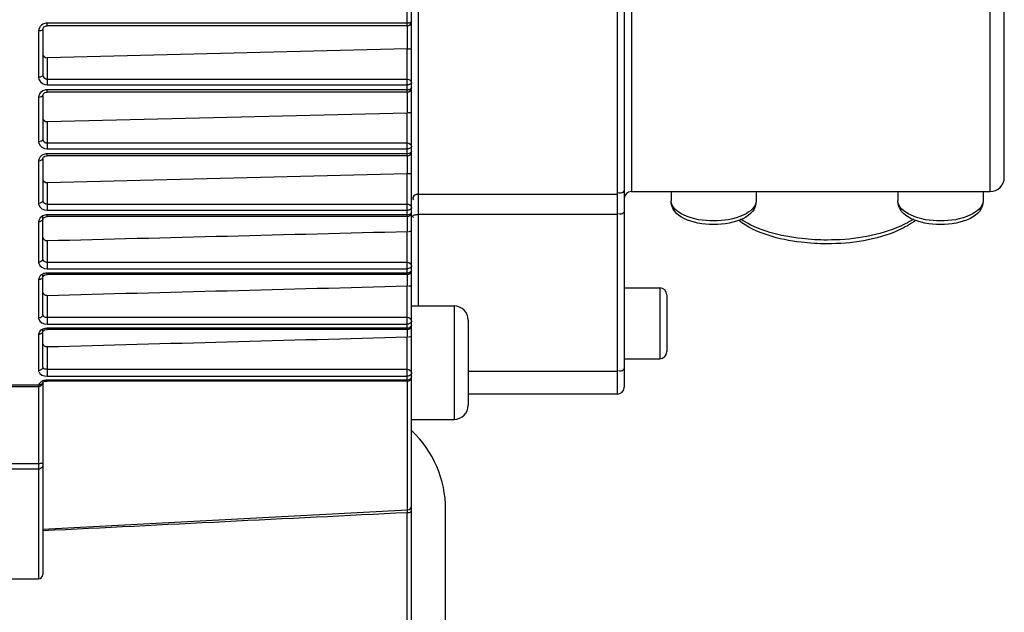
# Model space of a CAD drawing. Header units: millimetres. Extents: x 0 to 11890, y 0 to 8410.
# Tile 10 of 104: x 4743 to 4812, y 5006 to 5048. Entities that reach past the tile are written whole.
import ezdxf

# ---------------------------------------------------------------- set-up
doc = ezdxf.new("R2010")
doc.units = ezdxf.units.MM
doc.header["$LTSCALE"] = 653.95
for name, color, linetype in [('304103000010DXF_CONTINUOUS_LINE', 7, 'CONTINUOUS'), ('304304000121DXF_CONTINUOUS_LINE', 7, 'CONTINUOUS'), ('501038000002DXF_CONTINUOUS_LINE', 7, 'CONTINUOUS')]:
    doc.layers.add(name, color=color, linetype=linetype)

msp = doc.modelspace()

# ---------------------------------------------------------------- linework, layer by layer
at = {"layer": '304103000010DXF_CONTINUOUS_LINE', "color": 9, "linetype": 'Continuous'}
msp.add_open_spline([(4748.372, 4923.452), (4745.86, 4930.682), (4735.577, 4962.207), (4727.416, 4994.394), (4721.887, 5019.286)], degree=3, knots=[0, 0, 0, 0, 0.230878, 1, 1, 1, 1], dxfattribs=at)
at = {"layer": '304304000121DXF_CONTINUOUS_LINE', "color": 9, "linetype": 'Continuous'}
for p, q in [((4785.094, 5126.454), (4785.094, 5021.874)), ((4771.094, 5028.096), (4771.094, 5112.716)), ((4811.394, 5036.164), (4811.394, 5112.164)), ((4786.094, 5075.4), (4786.094, 5036.164)), ((4770.294, 5047.854), (4770.294, 5050.943)), ((4770.294, 5048.034), (4744.894, 5048.034)), ((4744.894, 5047.854), (4744.894, 5048.034)), ((4770.31, 5046.225), (4770.31, 5047.854)), ((4744.294, 5047.481), (4744.294, 5044.219)), ((4770.294, 5043.172), (4770.294, 5046.225)), ((4744.894, 5045.6), (4744.894, 5043.685)), ((4744.894, 5044.09), (4770.294, 5044.09)), ((4744.894, 5043.685), (4770.294, 5043.685)), ((4770.294, 5043.33), (4744.894, 5043.33)), ((4744.894, 5043.172), (4744.894, 5043.33)), ((4770.31, 5041.718), (4770.31, 5043.172)), ((4744.294, 5042.8), (4744.294, 5039.674)), ((4770.294, 5038.685), (4770.294, 5041.718)), ((4744.894, 5041.091), (4744.894, 5039.162)), ((4744.894, 5039.588), (4770.294, 5039.588)), ((4744.894, 5039.162), (4770.294, 5039.162)), ((4770.294, 5038.822), (4744.894, 5038.822)), ((4744.894, 5038.685), (4744.894, 5038.822)), ((4744.294, 5038.315), (4744.294, 5035.326)), ((4770.31, 5037.424), (4770.31, 5038.685)), ((4770.294, 5034.396), (4770.294, 5037.423)), ((4744.894, 5036.79), (4744.894, 5034.838)), ((4744.894, 5035.283), (4770.294, 5035.283)), ((4785.094, 5035.954), (4771.094, 5035.954)), ((4744.894, 5034.838), (4770.294, 5034.838)), ((4744.294, 5034.03), (4744.294, 5031.182)), ((4770.294, 5034.514), (4744.894, 5034.514)), ((4744.894, 5034.396), (4744.894, 5034.514)), ((4770.31, 5033.348), (4770.31, 5034.396)), ((4785.094, 5034.532), (4771.094, 5034.532)), ((4770.294, 5030.311), (4770.294, 5033.348)), ((4744.894, 5032.703), (4744.894, 5030.718)), ((4744.894, 5031.182), (4770.294, 5031.182)), ((4744.894, 5030.718), (4770.294, 5030.718)), ((4744.294, 5029.95), (4744.294, 5027.251)), ((4770.294, 5030.41), (4744.894, 5030.41)), ((4744.894, 5030.311), (4744.894, 5030.41)), ((4770.31, 5029.505), (4770.31, 5030.311)), ((4770.294, 5026.44), (4770.294, 5029.504)), ((4788.094, 5029.374), (4788.094, 5024.374)), ((4744.894, 5028.842), (4744.894, 5026.812)), ((4773.594, 5028.096), (4773.594, 5020.096)), ((4744.894, 5027.295), (4770.294, 5027.295)), ((4744.894, 5026.812), (4770.294, 5026.812)), ((4770.294, 5026.521), (4744.894, 5026.521)), ((4744.894, 5026.44), (4744.894, 5026.521)), ((4770.31, 5025.913), (4770.31, 5026.44)), ((4744.294, 5026.087), (4744.294, 5023.549)), ((4770.294, 5022.8), (4770.294, 5025.913)), ((4744.894, 5025.225), (4744.894, 5023.137)), ((4744.894, 5023.637), (4770.294, 5023.637)), ((4744.894, 5023.137), (4770.294, 5023.137)), ((4770.294, 5022.865), (4744.894, 5022.865)), ((4744.894, 5022.8), (4744.894, 5022.865)), ((4770.31, 5013.711), (4770.31, 5022.8)), ((4785.094, 5023.465), (4774.594, 5023.465)), ((4721.594, 5022.532), (4744.304, 5022.532)), ((4744.294, 5022.427), (4744.294, 5008.864)), ((4744.294, 5016.974), (4728.094, 5016.974)), ((4744.294, 5016.588), (4728.094, 5016.588)), ((4770.294, 5004.854), (4770.294, 5013.518))]:
    msp.add_line(p, q, dxfattribs=at)
at = {"layer": '304304000121DXF_CONTINUOUS_LINE', "color": 7, "linetype": 'Continuous'}
for p, q in [((4785.594, 5125.953), (4785.594, 5022.375)), ((4812.394, 5037.164), (4812.394, 5111.164)), ((4770.594, 5005.155), (4770.594, 5063.368)), ((4744.834, 5047.849), (4744.894, 5047.854)), ((4770.294, 5047.854), (4744.894, 5047.854)), ((4744.594, 5047.604), (4744.605, 5047.671)), ((4744.594, 5047.604), (4744.594, 5044.357)), ((4770.294, 5046.225), (4744.894, 5045.6)), ((4744.594, 5042.944), (4744.595, 5042.966)), ((4744.594, 5042.944), (4744.594, 5039.832)), ((4770.294, 5043.172), (4744.894, 5043.172)), ((4744.894, 5041.091), (4770.294, 5041.718)), ((4744.594, 5038.48), (4744.596, 5038.501)), ((4744.594, 5038.48), (4744.594, 5035.505)), ((4770.294, 5038.685), (4744.894, 5038.685)), ((4744.894, 5036.79), (4770.294, 5037.423)), ((4786.094, 5036.164), (4811.394, 5036.164)), ((4788.894, 5036.164), (4788.894, 5035.51)), ((4794.894, 5036.164), (4794.894, 5035.51)), ((4804.894, 5036.164), (4804.894, 5035.51)), ((4810.894, 5036.164), (4810.894, 5035.51)), ((4744.594, 5031.38), (4744.594, 5034.396)), ((4744.594, 5034.214), (4744.596, 5034.234)), ((4770.294, 5034.396), (4744.894, 5034.396)), ((4744.594, 5027.467), (4744.594, 5030.311)), ((4744.594, 5030.153), (4744.597, 5030.171)), ((4770.294, 5030.311), (4744.894, 5030.311)), ((4785.594, 5029.374), (4788.094, 5029.374)), ((4788.594, 5028.874), (4788.594, 5024.874)), ((4770.594, 5028.096), (4773.594, 5028.096)), ((4774.594, 5027.095), (4774.594, 5021.096)), ((4744.594, 5023.781), (4744.594, 5026.44)), ((4744.594, 5026.308), (4744.595, 5026.313)), ((4744.858, 5026.439), (4744.894, 5026.44)), ((4770.294, 5026.44), (4744.894, 5026.44)), ((4785.594, 5024.374), (4788.094, 5024.374)), ((4744.752, 5022.782), (4744.892, 5022.8)), ((4770.294, 5022.8), (4744.894, 5022.8)), ((4721.594, 5022.427), (4744.294, 5022.427)), ((4744.593, 5022.69), (4744.597, 5022.696)), ((4744.594, 5022.691), (4744.594, 5009.167)), ((4785.094, 5021.874), (4774.594, 5021.874)), ((4770.594, 5020.096), (4773.594, 5020.096)), ((4744.594, 5012.364), (4770.31, 5013.711)), ((4724.481, 5008.864), (4744.294, 5008.864))]:
    msp.add_line(p, q, dxfattribs=at)
for points in [[(4744.605, 5047.671), (4744.689, 5047.786), (4744.834, 5047.849)], [(4744.595, 5042.966), (4744.634, 5043.055), (4744.733, 5043.135), (4744.873, 5043.171), (4744.894, 5043.172)], [(4744.596, 5038.501), (4744.633, 5038.577), (4744.732, 5038.65), (4744.872, 5038.684), (4744.894, 5038.685)], [(4744.596, 5034.234), (4744.636, 5034.301), (4744.738, 5034.367), (4744.876, 5034.395), (4744.894, 5034.396)], [(4744.597, 5030.171), (4744.637, 5030.226), (4744.74, 5030.285), (4744.879, 5030.31), (4744.894, 5030.311)], [(4744.595, 5026.313), (4744.618, 5026.347), (4744.709, 5026.405), (4744.858, 5026.439)], [(4744.294, 5022.427), (4744.345, 5022.431), (4744.395, 5022.445), (4744.441, 5022.466), (4744.482, 5022.493), (4744.516, 5022.525), (4744.544, 5022.561), (4744.566, 5022.6), (4744.581, 5022.638), (4744.588, 5022.669), (4744.59, 5022.678), (4744.592, 5022.684), (4744.593, 5022.69)], [(4744.597, 5022.696), (4744.644, 5022.737), (4744.752, 5022.782)]]:
    msp.add_lwpolyline(points, dxfattribs=at)
for centre, radius, start, end in [((4770.294, 5048.154), 0.3, 270, 360), ((4770.294, 5043.472), 0.3, 270, 360), ((4770.294, 5038.985), 0.3, 270, 360), ((4811.394, 5037.164), 1, 270, 360), ((4786.094, 5035.664), 0.5, 90, 180), ((4770.294, 5034.696), 0.3, 270, 360), ((4770.294, 5030.611), 0.3, 270, 360), ((4788.094, 5028.874), 0.5, 0, 90), ((4773.594, 5027.096), 1, 0, 90), ((4770.294, 5026.74), 0.3, 270, 360), ((4770.611, 5022.855), 3.05, 93.28137, 94.39425), ((4788.094, 5024.874), 0.5, 270, 360), ((4770.294, 5023.1), 0.3, 270, 360), ((4785.094, 5022.374), 0.5, 270, 360), ((4773.594, 5021.096), 1, 270, 360), ((4770.294, 5014.011), 0.3, 273, 360), ((4744.294, 5009.164), 0.3, 270, 360)]:
    msp.add_arc(centre, radius, start, end, dxfattribs=at)
at = {"layer": '304304000121DXF_CONTINUOUS_LINE', "color": 9, "linetype": 'Continuous'}
for centre, radius, start, end in [((4744.619, 5027.252), 0.325, 180.07295, 192.49032), ((4837.734, 5012.239), 67.452, 178.74532, 178.91362)]:
    msp.add_arc(centre, radius, start, end, dxfattribs=at)
for points in [[(4744.591, 5047.958), (4744.455, 5047.885), (4744.342, 5047.742), (4744.307, 5047.592)], [(4744.329, 5044.041), (4744.411, 5043.834), (4744.671, 5043.685), (4744.894, 5043.685)], [(4770.294, 5044.09), (4770.427, 5044.09), (4770.594, 5043.958), (4770.594, 5043.825)], [(4744.591, 5043.257), (4744.457, 5043.188), (4744.343, 5043.052), (4744.307, 5042.906)], [(4744.303, 5039.589), (4744.351, 5039.35), (4744.651, 5039.162), (4744.894, 5039.162)], [(4744.594, 5039.832), (4744.594, 5039.703), (4744.765, 5039.588), (4744.894, 5039.588)], [(4770.294, 5039.588), (4770.427, 5039.588), (4770.594, 5039.456), (4770.594, 5039.323)], [(4744.59, 5038.752), (4744.459, 5038.688), (4744.343, 5038.558), (4744.307, 5038.416)], [(4770.294, 5035.283), (4770.427, 5035.283), (4770.594, 5035.152), (4770.594, 5035.019)], [(4744.302, 5035.246), (4744.352, 5035.011), (4744.654, 5034.838), (4744.894, 5034.838)], [(4744.59, 5034.446), (4744.461, 5034.386), (4744.343, 5034.263), (4744.307, 5034.125)], [(4770.294, 5031.182), (4770.427, 5031.182), (4770.594, 5031.051), (4770.594, 5030.917)], [(4744.302, 5031.107), (4744.352, 5030.876), (4744.658, 5030.718), (4744.894, 5030.718)], [(4744.589, 5030.345), (4744.462, 5030.288), (4744.343, 5030.173), (4744.306, 5030.04)], [(4744.302, 5027.181), (4744.352, 5026.954), (4744.661, 5026.812), (4744.894, 5026.812)], [(4770.294, 5027.295), (4770.427, 5027.295), (4770.594, 5027.163), (4770.594, 5027.03)], [(4744.587, 5026.459), (4744.464, 5026.407), (4744.342, 5026.3), (4744.306, 5026.17)], [(4744.302, 5023.48), (4744.356, 5023.259), (4744.666, 5023.137), (4744.894, 5023.137)], [(4770.294, 5023.637), (4770.427, 5023.637), (4770.594, 5023.505), (4770.594, 5023.372)], [(4770.594, 5023.1), (4770.594, 5022.973), (4770.421, 5022.865), (4770.294, 5022.865)], [(4770.294, 5013.518), (4761.727, 5013.09), (4753.161, 5012.663), (4744.594, 5012.237)]]:
    msp.add_open_spline(points, degree=3, dxfattribs=at)
for points, knots in [([(4744.894, 5048.034), (4744.841, 5048.034), (4744.736, 5048.02), (4744.637, 5047.983), (4744.591, 5047.958)], [0, 0, 0, 0, 0.499024, 1, 1, 1, 1]), ([(4770.594, 5048.154), (4770.594, 5048.112), (4770.459, 5048.053), (4770.363, 5048.034), (4770.294, 5048.034)], [0, 0, 0, 0, 0.37965, 1, 1, 1, 1]), ([(4744.307, 5047.592), (4744.303, 5047.574), (4744.296, 5047.537), (4744.294, 5047.5), (4744.294, 5047.481)], [0, 0, 0, 0, 0.503473, 1, 1, 1, 1]), ([(4744.438, 5047.501), (4744.415, 5047.495), (4744.367, 5047.485), (4744.318, 5047.481), (4744.294, 5047.481)], [0, 0, 0, 0, 0.496607, 1, 1, 1, 1]), ([(4744.594, 5047.604), (4744.594, 5047.58), (4744.533, 5047.531), (4744.477, 5047.512), (4744.438, 5047.501)], [0, 0, 0, 0, 0.377208, 1, 1, 1, 1]), ([(4744.594, 5044.357), (4744.594, 5044.312), (4744.465, 5044.241), (4744.363, 5044.219), (4744.294, 5044.219)], [0, 0, 0, 0, 0.392752, 1, 1, 1, 1]), ([(4744.594, 5044.357), (4744.594, 5044.303), (4744.653, 5044.193), (4744.75, 5044.126), (4744.806, 5044.106)], [0, 0, 0, 0, 0.471693, 1, 1, 1, 1]), ([(4744.294, 5044.219), (4744.294, 5044.189), (4744.3, 5044.128), (4744.317, 5044.069), (4744.329, 5044.041)], [0, 0, 0, 0, 0.495005, 1, 1, 1, 1]), ([(4744.806, 5044.106), (4744.821, 5044.101), (4744.849, 5044.093), (4744.879, 5044.09), (4744.894, 5044.09)], [0, 0, 0, 0, 0.50774, 1, 1, 1, 1]), ([(4770.44, 5043.708), (4770.416, 5043.701), (4770.368, 5043.689), (4770.319, 5043.685), (4770.294, 5043.685)], [0, 0, 0, 0, 0.497761, 1, 1, 1, 1]), ([(4770.594, 5043.825), (4770.594, 5043.799), (4770.537, 5043.744), (4770.478, 5043.72), (4770.44, 5043.708)], [0, 0, 0, 0, 0.392424, 1, 1, 1, 1]), ([(4744.594, 5042.944), (4744.594, 5042.898), (4744.468, 5042.823), (4744.363, 5042.8), (4744.294, 5042.8)], [0, 0, 0, 0, 0.397659, 1, 1, 1, 1]), ([(4744.894, 5043.33), (4744.842, 5043.33), (4744.737, 5043.317), (4744.637, 5043.281), (4744.591, 5043.257)], [0, 0, 0, 0, 0.50011, 1, 1, 1, 1]), ([(4770.594, 5043.472), (4770.594, 5043.426), (4770.467, 5043.352), (4770.363, 5043.33), (4770.294, 5043.33)], [0, 0, 0, 0, 0.395826, 1, 1, 1, 1]), ([(4744.307, 5042.906), (4744.303, 5042.889), (4744.296, 5042.853), (4744.294, 5042.818), (4744.294, 5042.8)], [0, 0, 0, 0, 0.503787, 1, 1, 1, 1]), ([(4744.594, 5039.832), (4744.594, 5039.784), (4744.473, 5039.7), (4744.364, 5039.674), (4744.294, 5039.674)], [0, 0, 0, 0, 0.408443, 1, 1, 1, 1]), ([(4744.294, 5039.674), (4744.294, 5039.66), (4744.295, 5039.631), (4744.3, 5039.603), (4744.303, 5039.589)], [0, 0, 0, 0, 0.497444, 1, 1, 1, 1]), ([(4744.894, 5038.822), (4744.841, 5038.822), (4744.737, 5038.81), (4744.637, 5038.775), (4744.59, 5038.752)], [0, 0, 0, 0, 0.501299, 1, 1, 1, 1]), ([(4770.44, 5039.189), (4770.417, 5039.18), (4770.368, 5039.167), (4770.319, 5039.162), (4770.294, 5039.162)], [0, 0, 0, 0, 0.49956, 1, 1, 1, 1]), ([(4770.594, 5038.985), (4770.594, 5038.936), (4770.474, 5038.85), (4770.364, 5038.822), (4770.294, 5038.822)], [0, 0, 0, 0, 0.411363, 1, 1, 1, 1]), ([(4770.594, 5039.323), (4770.594, 5039.294), (4770.541, 5039.232), (4770.479, 5039.203), (4770.44, 5039.189)], [0, 0, 0, 0, 0.408934, 1, 1, 1, 1]), ([(4744.594, 5038.48), (4744.594, 5038.431), (4744.475, 5038.343), (4744.364, 5038.315), (4744.294, 5038.315)], [0, 0, 0, 0, 0.413097, 1, 1, 1, 1]), ([(4744.307, 5038.416), (4744.303, 5038.4), (4744.296, 5038.366), (4744.294, 5038.332), (4744.294, 5038.315)], [0, 0, 0, 0, 0.504155, 1, 1, 1, 1]), ([(4785.594, 5036.426), (4785.594, 5036.313), (4785.573, 5036.057), (4785.276, 5036.016), (4785.195, 5036.075)], [0, 0, 0, 0, 0.529895, 1, 1, 1, 1]), ([(4744.594, 5035.505), (4744.594, 5035.453), (4744.479, 5035.358), (4744.364, 5035.326), (4744.294, 5035.326)], [0, 0, 0, 0, 0.423214, 1, 1, 1, 1]), ([(4744.294, 5035.326), (4744.294, 5035.313), (4744.295, 5035.286), (4744.3, 5035.259), (4744.302, 5035.246)], [0, 0, 0, 0, 0.497259, 1, 1, 1, 1]), ([(4744.594, 5035.505), (4744.594, 5035.446), (4744.694, 5035.33), (4744.822, 5035.283), (4744.894, 5035.283)], [0, 0, 0, 0, 0.45024, 1, 1, 1, 1]), ([(4771.094, 5035.954), (4770.975, 5035.954), (4770.717, 5035.954), (4770.662, 5035.65), (4770.723, 5035.578)], [0, 0, 0, 0, 0.556265, 1, 1, 1, 1]), ([(4794.894, 5035.51), (4794.894, 5035.067), (4793.736, 5034.191), (4791.894, 5034.046), (4790.052, 5034.191), (4788.894, 5035.067), (4788.894, 5035.51)], [0, 0, 0, 0, 0.190322, 0.5, 0.809678, 1, 1, 1, 1]), ([(4810.894, 5035.51), (4810.894, 5035.067), (4809.736, 5034.191), (4807.894, 5034.046), (4806.052, 5034.191), (4804.894, 5035.067), (4804.894, 5035.51)], [0, 0, 0, 0, 0.190322, 0.5, 0.809678, 1, 1, 1, 1]), ([(4770.44, 5034.868), (4770.417, 5034.859), (4770.369, 5034.844), (4770.319, 5034.838), (4770.294, 5034.838)], [0, 0, 0, 0, 0.501488, 1, 1, 1, 1]), ([(4770.594, 5034.696), (4770.594, 5034.644), (4770.481, 5034.547), (4770.364, 5034.514), (4770.294, 5034.514)], [0, 0, 0, 0, 0.425931, 1, 1, 1, 1]), ([(4770.594, 5035.019), (4770.594, 5034.987), (4770.544, 5034.919), (4770.48, 5034.884), (4770.44, 5034.868)], [0, 0, 0, 0, 0.42314, 1, 1, 1, 1]), ([(4785.594, 5034.767), (4785.594, 5034.666), (4785.406, 5034.528), (4785.25, 5034.572), (4785.195, 5034.592)], [0, 0, 0, 0, 0.630908, 1, 1, 1, 1]), ([(4744.594, 5034.214), (4744.594, 5034.161), (4744.481, 5034.063), (4744.364, 5034.03), (4744.294, 5034.03)], [0, 0, 0, 0, 0.42754, 1, 1, 1, 1]), ([(4744.307, 5034.125), (4744.302, 5034.11), (4744.296, 5034.078), (4744.294, 5034.046), (4744.294, 5034.03)], [0, 0, 0, 0, 0.504575, 1, 1, 1, 1]), ([(4744.894, 5034.514), (4744.841, 5034.514), (4744.737, 5034.502), (4744.637, 5034.468), (4744.59, 5034.446)], [0, 0, 0, 0, 0.502627, 1, 1, 1, 1]), ([(4770.838, 5034.507), (4770.795, 5034.499), (4770.733, 5034.487), (4770.661, 5034.44), (4770.661, 5034.415)], [0, 0, 0, 0, 0.634472, 1, 1, 1, 1]), ([(4770.661, 5034.415), (4770.661, 5034.403), (4770.679, 5034.372), (4770.706, 5034.355), (4770.723, 5034.345)], [0, 0, 0, 0, 0.375078, 1, 1, 1, 1]), ([(4771.094, 5034.532), (4771.052, 5034.532), (4770.966, 5034.527), (4770.881, 5034.516), (4770.838, 5034.507)], [0, 0, 0, 0, 0.488052, 1, 1, 1, 1]), ([(4799.894, 5032.743), (4799.304, 5032.743), (4797.211, 5032.864), (4795.057, 5033.385), (4793.789, 5034.218)], [0, 0, 0, 0, 0.27986, 1, 1, 1, 1]), ([(4805.994, 5034.215), (4805.618, 5033.969), (4803.716, 5033.032), (4801.553, 5032.743), (4799.894, 5032.743)], [0, 0, 0, 0, 0.213002, 1, 1, 1, 1]), ([(4744.594, 5031.38), (4744.594, 5031.325), (4744.486, 5031.22), (4744.365, 5031.182), (4744.294, 5031.182)], [0, 0, 0, 0, 0.436873, 1, 1, 1, 1]), ([(4744.294, 5031.182), (4744.294, 5031.17), (4744.295, 5031.144), (4744.299, 5031.119), (4744.302, 5031.107)], [0, 0, 0, 0, 0.497087, 1, 1, 1, 1]), ([(4744.594, 5031.38), (4744.594, 5031.326), (4744.7, 5031.22), (4744.822, 5031.182), (4744.894, 5031.182)], [0, 0, 0, 0, 0.42918, 1, 1, 1, 1]), ([(4770.44, 5030.751), (4770.417, 5030.741), (4770.369, 5030.724), (4770.319, 5030.718), (4770.294, 5030.718)], [0, 0, 0, 0, 0.503501, 1, 1, 1, 1]), ([(4770.594, 5030.611), (4770.594, 5030.555), (4770.487, 5030.449), (4770.365, 5030.41), (4770.294, 5030.41)], [0, 0, 0, 0, 0.439363, 1, 1, 1, 1]), ([(4770.594, 5030.917), (4770.594, 5030.883), (4770.547, 5030.81), (4770.48, 5030.769), (4770.44, 5030.751)], [0, 0, 0, 0, 0.435264, 1, 1, 1, 1]), ([(4744.306, 5030.04), (4744.302, 5030.025), (4744.296, 5029.995), (4744.294, 5029.965), (4744.294, 5029.95)], [0, 0, 0, 0, 0.505047, 1, 1, 1, 1]), ([(4744.438, 5029.983), (4744.415, 5029.973), (4744.368, 5029.956), (4744.318, 5029.95), (4744.294, 5029.95)], [0, 0, 0, 0, 0.50399, 1, 1, 1, 1]), ([(4744.594, 5030.153), (4744.594, 5030.118), (4744.547, 5030.043), (4744.479, 5030.001), (4744.438, 5029.983)], [0, 0, 0, 0, 0.437197, 1, 1, 1, 1]), ([(4744.894, 5030.41), (4744.841, 5030.41), (4744.736, 5030.398), (4744.636, 5030.366), (4744.589, 5030.345)], [0, 0, 0, 0, 0.50414, 1, 1, 1, 1]), ([(4744.594, 5027.467), (4744.594, 5027.408), (4744.491, 5027.296), (4744.365, 5027.251), (4744.294, 5027.251)], [0, 0, 0, 0, 0.449334, 1, 1, 1, 1]), ([(4744.594, 5027.467), (4744.594, 5027.419), (4744.674, 5027.306), (4744.807, 5027.295), (4744.875, 5027.312)], [0, 0, 0, 0, 0.404601, 1, 1, 1, 1]), ([(4770.594, 5027.03), (4770.594, 5026.993), (4770.549, 5026.915), (4770.48, 5026.868), (4770.439, 5026.848)], [0, 0, 0, 0, 0.445488, 1, 1, 1, 1]), ([(4744.594, 5026.308), (4744.594, 5026.271), (4744.549, 5026.191), (4744.48, 5026.143), (4744.438, 5026.123)], [0, 0, 0, 0, 0.447199, 1, 1, 1, 1]), ([(4744.894, 5026.521), (4744.841, 5026.521), (4744.736, 5026.51), (4744.635, 5026.48), (4744.587, 5026.459)], [0, 0, 0, 0, 0.505895, 1, 1, 1, 1]), ([(4770.439, 5026.848), (4770.417, 5026.837), (4770.369, 5026.819), (4770.319, 5026.812), (4770.294, 5026.812)], [0, 0, 0, 0, 0.505587, 1, 1, 1, 1]), ([(4770.594, 5026.74), (4770.594, 5026.681), (4770.492, 5026.567), (4770.366, 5026.521), (4770.294, 5026.521)], [0, 0, 0, 0, 0.45159, 1, 1, 1, 1]), ([(4744.306, 5026.17), (4744.302, 5026.157), (4744.296, 5026.129), (4744.294, 5026.101), (4744.294, 5026.087)], [0, 0, 0, 0, 0.505571, 1, 1, 1, 1]), ([(4744.438, 5026.123), (4744.415, 5026.112), (4744.368, 5026.094), (4744.318, 5026.087), (4744.294, 5026.087)], [0, 0, 0, 0, 0.506006, 1, 1, 1, 1]), ([(4744.594, 5023.781), (4744.594, 5023.72), (4744.496, 5023.6), (4744.366, 5023.549), (4744.294, 5023.549)], [0, 0, 0, 0, 0.460571, 1, 1, 1, 1]), ([(4744.294, 5023.549), (4744.294, 5023.537), (4744.295, 5023.514), (4744.299, 5023.491), (4744.302, 5023.48)], [0, 0, 0, 0, 0.496237, 1, 1, 1, 1]), ([(4744.594, 5023.781), (4744.594, 5023.745), (4744.651, 5023.636), (4744.779, 5023.65), (4744.845, 5023.665)], [0, 0, 0, 0, 0.347393, 1, 1, 1, 1]), ([(4785.594, 5023.7), (4785.594, 5023.599), (4785.406, 5023.461), (4785.25, 5023.505), (4785.195, 5023.526)], [0, 0, 0, 0, 0.630908, 1, 1, 1, 1]), ([(4744.594, 5022.809), (4744.542, 5022.789), (4744.449, 5022.741), (4744.375, 5022.667), (4744.348, 5022.627)], [0, 0, 0, 0, 0.538425, 1, 1, 1, 1]), ([(4744.894, 5022.865), (4744.842, 5022.865), (4744.74, 5022.855), (4744.64, 5022.828), (4744.594, 5022.809)], [0, 0, 0, 0, 0.507845, 1, 1, 1, 1]), ([(4770.436, 5023.174), (4770.413, 5023.163), (4770.367, 5023.145), (4770.318, 5023.137), (4770.294, 5023.137)], [0, 0, 0, 0, 0.50762, 1, 1, 1, 1]), ([(4770.594, 5023.372), (4770.594, 5023.332), (4770.549, 5023.248), (4770.478, 5023.196), (4770.436, 5023.174)], [0, 0, 0, 0, 0.454048, 1, 1, 1, 1]), ([(4744.295, 5022.441), (4744.295, 5022.438), (4744.294, 5022.434), (4744.294, 5022.431), (4744.294, 5022.429)], [0, 0, 0, 0, 0.709053, 1, 1, 1, 1]), ([(4744.304, 5022.532), (4744.302, 5022.513), (4744.299, 5022.483), (4744.296, 5022.453), (4744.295, 5022.441)], [0, 0, 0, 0, 0.618199, 1, 1, 1, 1]), ([(4744.348, 5022.627), (4744.338, 5022.612), (4744.32, 5022.581), (4744.308, 5022.548), (4744.304, 5022.532)], [0, 0, 0, 0, 0.513747, 1, 1, 1, 1]), ([(4744.441, 5022.552), (4744.419, 5022.544), (4744.374, 5022.531), (4744.327, 5022.529), (4744.304, 5022.532)], [0, 0, 0, 0, 0.502369, 1, 1, 1, 1]), ([(4744.592, 5022.69), (4744.581, 5022.659), (4744.536, 5022.602), (4744.475, 5022.566), (4744.441, 5022.552)], [0, 0, 0, 0, 0.469179, 1, 1, 1, 1]), ([(4744.438, 5016.979), (4744.415, 5016.977), (4744.366, 5016.975), (4744.318, 5016.974), (4744.294, 5016.974)], [0, 0, 0, 0, 0.492437, 1, 1, 1, 1]), ([(4744.545, 5016.725), (4744.515, 5016.685), (4744.439, 5016.62), (4744.342, 5016.588), (4744.294, 5016.588)], [0, 0, 0, 0, 0.507537, 1, 1, 1, 1]), ([(4744.594, 5017.007), (4744.594, 5016.991), (4744.512, 5016.994), (4744.475, 5016.982), (4744.438, 5016.979)], [0, 0, 0, 0, 0.299952, 1, 1, 1, 1]), ([(4744.594, 5016.852), (4744.594, 5016.83), (4744.583, 5016.784), (4744.56, 5016.744), (4744.545, 5016.725)], [0, 0, 0, 0, 0.47776, 1, 1, 1, 1]), ([(4770.294, 5013.518), (4770.341, 5013.518), (4770.429, 5013.532), (4770.511, 5013.567), (4770.545, 5013.591)], [0, 0, 0, 0, 0.53131, 1, 1, 1, 1]), ([(4770.545, 5013.591), (4770.558, 5013.6), (4770.581, 5013.618), (4770.594, 5013.646), (4770.594, 5013.659)], [0, 0, 0, 0, 0.570223, 1, 1, 1, 1])]:
    msp.add_open_spline(points, degree=3, knots=knots, dxfattribs=at)
at = {"layer": '304304000121DXF_CONTINUOUS_LINE', "color": 7, "linetype": 'Continuous'}
for points in [[(4744.594, 5045.859), (4744.594, 5045.727), (4744.762, 5045.597), (4744.894, 5045.6)], [(4744.594, 5041.338), (4744.594, 5041.209), (4744.764, 5041.088), (4744.894, 5041.091)], [(4744.594, 5037.025), (4744.594, 5036.898), (4744.767, 5036.787), (4744.894, 5036.79)], [(4744.894, 5032.703), (4753.361, 5032.918), (4761.827, 5033.133), (4770.294, 5033.348)], [(4744.894, 5028.842), (4753.361, 5029.062), (4761.827, 5029.283), (4770.294, 5029.504)], [(4744.894, 5025.225), (4753.361, 5025.454), (4761.827, 5025.683), (4770.294, 5025.913)]]:
    msp.add_open_spline(points, degree=3, dxfattribs=at)
for points, knots in [([(4770.594, 5046.1), (4770.594, 5046.133), (4770.524, 5046.236), (4770.401, 5046.216), (4770.331, 5046.201)], [0, 0, 0, 0, 0.315816, 1, 1, 1, 1]), ([(4770.594, 5041.606), (4770.594, 5041.636), (4770.523, 5041.734), (4770.403, 5041.709), (4770.332, 5041.696)], [0, 0, 0, 0, 0.290931, 1, 1, 1, 1]), ([(4770.594, 5037.325), (4770.594, 5037.351), (4770.521, 5037.445), (4770.405, 5037.415), (4770.332, 5037.404)], [0, 0, 0, 0, 0.262455, 1, 1, 1, 1]), ([(4794.894, 5035.51), (4794.894, 5034.365), (4791.894, 5033.308), (4788.894, 5034.365), (4788.894, 5035.51)], [0, 0, 0, 0, 0.500041, 1, 1, 1, 1]), ([(4810.894, 5035.51), (4810.894, 5034.365), (4807.894, 5033.308), (4804.894, 5034.365), (4804.894, 5035.51)], [0, 0, 0, 0, 0.500041, 1, 1, 1, 1]), ([(4799.894, 5032.477), (4799.283, 5032.477), (4797.13, 5032.611), (4794.888, 5033.19), (4793.643, 5034.133)], [0, 0, 0, 0, 0.281045, 1, 1, 1, 1]), ([(4806.143, 5034.132), (4805.773, 5033.852), (4803.852, 5032.792), (4801.605, 5032.477), (4799.894, 5032.477)], [0, 0, 0, 0, 0.213264, 1, 1, 1, 1]), ([(4770.594, 5033.265), (4770.594, 5033.283), (4770.566, 5033.377), (4770.442, 5033.328), (4770.375, 5033.319)], [0, 0, 0, 0, 0.203072, 1, 1, 1, 1]), ([(4744.594, 5032.925), (4744.594, 5032.865), (4744.692, 5032.746), (4744.822, 5032.701), (4744.894, 5032.703)], [0, 0, 0, 0, 0.455565, 1, 1, 1, 1]), ([(4744.594, 5029.05), (4744.594, 5028.993), (4744.695, 5028.88), (4744.822, 5028.84), (4744.894, 5028.842)], [0, 0, 0, 0, 0.444221, 1, 1, 1, 1]), ([(4770.584, 5029.478), (4770.566, 5029.488), (4770.493, 5029.491), (4770.425, 5029.486), (4770.376, 5029.481)], [0, 0, 0, 0, 0.301557, 1, 1, 1, 1]), ([(4770.594, 5029.44), (4770.594, 5029.446), (4770.601, 5029.46), (4770.591, 5029.474), (4770.584, 5029.478)], [0, 0, 0, 0, 0.448061, 1, 1, 1, 1]), ([(4770.594, 5025.87), (4770.594, 5025.878), (4770.597, 5025.946), (4770.488, 5025.903), (4770.436, 5025.9)], [0, 0, 0, 0, 0.133556, 1, 1, 1, 1]), ([(4744.594, 5025.419), (4744.594, 5025.364), (4744.699, 5025.257), (4744.822, 5025.223), (4744.894, 5025.225)], [0, 0, 0, 0, 0.430679, 1, 1, 1, 1])]:
    msp.add_open_spline(points, degree=3, knots=knots, dxfattribs=at)
at = {"layer": '501038000002DXF_CONTINUOUS_LINE', "color": 7, "linetype": 'Continuous'}
msp.add_line((4772.994, 4980.078), (4772.994, 5013.764), dxfattribs=at)
msp.add_arc((4765.394, 5013.764), 7.6, 0, 46.5521, dxfattribs=at)

doc.saveas('drawing.dxf')
